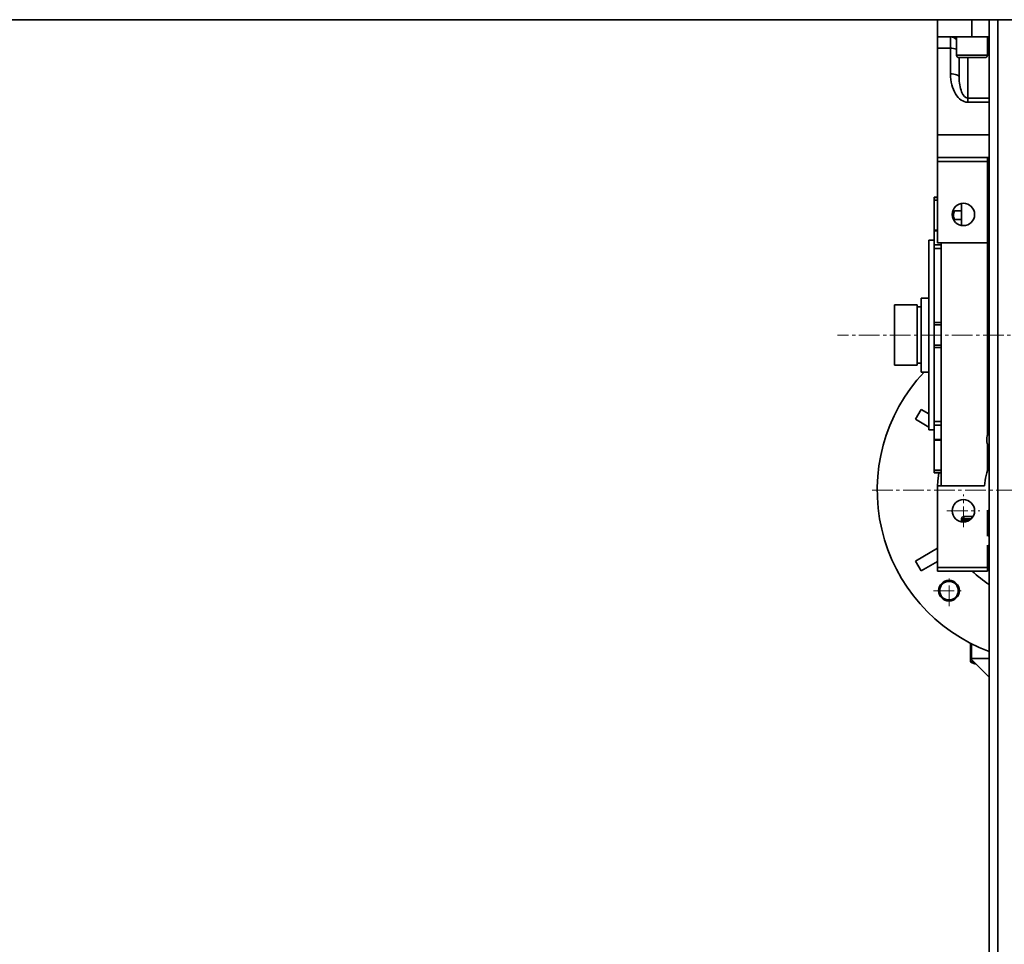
# Model space of a CAD drawing. Header units: millimetres. Extents: x 2945 to 26725, y -1082 to 16127.
# Tile 144 of 151: x 22718 to 23290, y 11611 to 12148. Entities that reach past the tile are written whole.
import ezdxf

# ---------------------------------------------------------------- set-up
doc = ezdxf.new("R2010")
doc.units = ezdxf.units.MM
doc.linetypes.add('点画线', pattern=[18, 12, -2, 2, -2])
doc.layers.add('中心线层', color=1, linetype='点画线', lineweight=18)
doc.layers.add('几何体', color=7, linetype='Continuous', lineweight=35)

msp = doc.modelspace()

# ---------------------------------------------------------------- linework, layer by layer
at = {"layer": '中心线层'}
for p, q in [((23523.317, 11964.598), (23192.852, 11964.598)), ((23212.928, 11874.598), (23418.928, 11874.598)), ((23265.928, 11853.098), (23265.928, 11872.098)), ((23256.428, 11862.598), (23275.428, 11862.598)), ((23257.592, 11807.262), (23257.592, 11825.262)), ((23248.592, 11816.262), (23266.592, 11816.262))]:
    msp.add_line(p, q, dxfattribs=at)
at = {"layer": '几何体'}
for p, q in [((23380.928, 12147.598), (20790.928, 12147.598)), ((23250.928, 12137.598), (23250.928, 12147.598)), ((23270.928, 12147.598), (23270.928, 12137.598)), ((23280.928, 12147.598), (23280.928, 11247.598)), ((23285.928, 12147.598), (23285.928, 10747.598)), ((23285.928, 12147.598), (23375.928, 12147.598)), ((23270.928, 12137.598), (23250.928, 12137.598)), ((23250.928, 12131.018), (23250.928, 12137.598)), ((23258.428, 12131.018), (23258.428, 12137.598)), ((23261.928, 12137.598), (23261.928, 12127.098)), ((23270.928, 12137.598), (23280.928, 12137.598)), ((23279.928, 12127.098), (23279.928, 12137.598)), ((23280.928, 12136.694), (23279.928, 12136.694)), ((23250.928, 12131.018), (23258.428, 12131.018)), ((23250.928, 12080.758), (23250.928, 12131.018)), ((23258.428, 12116.117), (23258.428, 12131.018)), ((23261.928, 12127.098), (23270.901, 12127.098)), ((23263.428, 12114.406), (23263.428, 12125.598)), ((23270.905, 12125.598), (23263.428, 12125.598)), ((23268.428, 12125.598), (23268.428, 12102.119)), ((23270.901, 12127.098), (23279.928, 12127.098)), ((23278.428, 12125.598), (23270.905, 12125.598)), ((23268.428, 12102.119), (23268.428, 12099.733)), ((23268.428, 12102.119), (23280.928, 12102.119)), ((23280.928, 12099.733), (23268.428, 12099.733)), ((23250.928, 12067.598), (23250.928, 12080.758)), ((23250.928, 12080.758), (23280.928, 12080.758)), ((23250.928, 12065.398), (23250.928, 12067.598)), ((23250.928, 12067.598), (23279.928, 12067.598)), ((23250.928, 12065.398), (23279.928, 12065.398)), ((23250.928, 12018.098), (23250.928, 12065.398)), ((23279.928, 12067.598), (23280.928, 12067.598)), ((23279.928, 12065.398), (23279.928, 12067.598)), ((23279.928, 12018.098), (23279.928, 12065.398)), ((23280.928, 12063.298), (23279.928, 12064.298)), ((23250.928, 12044.598), (23248.928, 12044.598)), ((23248.928, 12044.385), (23248.928, 12044.598)), ((23248.928, 12042.96), (23248.928, 12044.385)), ((23248.928, 12044.385), (23250.928, 12044.385)), ((23248.928, 12025.53), (23248.928, 12042.96)), ((23250.928, 12042.96), (23248.928, 12042.96)), ((23264.928, 12028.175), (23264.928, 12041.021)), ((23260.281, 12036.135), (23260.128, 12035.916)), ((23260.128, 12034.159), (23260.128, 12035.916)), ((23260.128, 12031.664), (23260.128, 12034.159)), ((23260.637, 12031.05), (23260.778, 12031.709)), ((23260.778, 12036.608), (23264.928, 12036.608)), ((23260.778, 12031.709), (23264.928, 12031.709)), ((23250.928, 12025.53), (23248.928, 12025.53)), ((23248.928, 12025.141), (23248.928, 12025.53)), ((23248.928, 12019.598), (23245.928, 12019.598)), ((23245.928, 12019.598), (23245.928, 11964.598)), ((23248.928, 12016.891), (23248.928, 12025.141)), ((23250.928, 12025.141), (23248.928, 12025.141)), ((23248.928, 12014.841), (23248.928, 12016.891)), ((23248.928, 12016.891), (23253.128, 12016.891)), ((23248.928, 11971.906), (23248.928, 12014.841)), ((23253.128, 12014.841), (23248.928, 12014.841)), ((23250.928, 12018.098), (23279.928, 12018.098)), ((23253.128, 11877.098), (23253.128, 12018.098)), ((23279.928, 11906.442), (23279.928, 12018.098)), ((23245.928, 11986.048), (23241.428, 11986.048)), ((23241.428, 11986.048), (23241.428, 11964.598)), ((23239.178, 11982.098), (23225.928, 11982.098)), ((23225.928, 11982.098), (23225.928, 11964.598)), ((23239.178, 11982.098), (23239.178, 11964.598)), ((23241.428, 11980.973), (23239.178, 11980.973)), ((23248.928, 11970.431), (23248.928, 11971.906)), ((23248.928, 11971.906), (23253.128, 11971.906)), ((23248.928, 11958.764), (23248.928, 11970.431)), ((23253.128, 11970.431), (23248.928, 11970.431)), ((23225.928, 11964.598), (23225.928, 11947.098)), ((23239.178, 11964.598), (23239.178, 11947.098)), ((23241.428, 11964.598), (23241.428, 11943.148)), ((23245.928, 11964.598), (23245.928, 11909.598)), ((23248.928, 11957.29), (23248.928, 11958.764)), ((23248.928, 11958.764), (23253.128, 11958.764)), ((23248.928, 11914.355), (23248.928, 11957.29)), ((23253.128, 11957.29), (23248.928, 11957.29)), ((23225.928, 11947.098), (23239.178, 11947.098)), ((23239.178, 11948.223), (23241.428, 11948.223)), ((23241.428, 11943.148), (23245.928, 11943.148)), ((23241.368, 11921.456), (23238.068, 11915.74)), ((23241.368, 11921.456), (23245.928, 11918.823)), ((23238.068, 11915.74), (23245.928, 11911.202)), ((23248.928, 11912.305), (23248.928, 11914.355)), ((23248.928, 11914.355), (23253.128, 11914.355)), ((23248.928, 11904.055), (23248.928, 11912.305)), ((23253.128, 11912.305), (23248.928, 11912.305)), ((23245.928, 11909.598), (23248.928, 11909.598)), ((23248.706, 11909.598), (23248.928, 11909.47)), ((23248.928, 11903.666), (23248.928, 11904.055)), ((23248.928, 11904.055), (23253.128, 11904.055)), ((23248.928, 11903.666), (23253.128, 11903.666)), ((23248.928, 11886.236), (23248.928, 11903.666)), ((23279.928, 11886.124), (23279.928, 11901.302)), ((23248.928, 11884.811), (23248.928, 11886.236)), ((23248.928, 11886.236), (23253.128, 11886.236)), ((23248.928, 11884.598), (23248.928, 11884.811)), ((23253.128, 11884.811), (23248.928, 11884.811)), ((23248.928, 11884.598), (23253.128, 11884.598)), ((23250.928, 11829.798), (23250.928, 11877.098)), ((23250.928, 11877.098), (23278.211, 11877.098)), ((23279.928, 11847.894), (23279.928, 11863.072)), ((23264.928, 11857.048), (23264.928, 11857.948)), ((23266.278, 11857.948), (23264.928, 11857.948)), ((23266.278, 11857.048), (23264.928, 11857.048)), ((23266.278, 11857.948), (23266.278, 11859.298)), ((23266.278, 11859.298), (23271.528, 11859.298)), ((23266.278, 11857.948), (23266.278, 11857.048)), ((23270.47, 11857.948), (23266.278, 11857.948)), ((23266.278, 11856.107), (23266.278, 11857.048)), ((23266.278, 11857.048), (23269.311, 11857.048)), ((23279.928, 11829.798), (23279.928, 11842.754)), ((23238.068, 11833.456), (23250.928, 11840.881)), ((23238.068, 11833.456), (23241.368, 11827.74)), ((23241.368, 11827.74), (23250.928, 11833.26)), ((23250.928, 11829.798), (23279.928, 11829.798)), ((23250.928, 11827.598), (23250.928, 11829.798)), ((23250.928, 11827.598), (23279.928, 11827.598)), ((23279.928, 11827.598), (23279.928, 11829.798)), ((23279.928, 11829.798), (23280.928, 11829.798)), ((23270.066, 11776.848), (23270.066, 11785.735)), ((23270.566, 11785.478), (23270.566, 11776.848)), ((23270.566, 11776.848), (23270.066, 11776.848)), ((23280.928, 11765.986), (23270.066, 11776.848)), ((23270.095, 11776.819), (23270.095, 11775.067)), ((23270.095, 11775.067), (23271.847, 11775.067)), ((23272.187, 11774.727), (23270.285, 11774.727)), ((23270.566, 11776.848), (23280.928, 11776.848)), ((23270.993, 11774.363), (23270.991, 11774.344))]:
    msp.add_line(p, q, dxfattribs=at)
for points in [[(23263.428, 12114.406), (23263.332, 12114.74), (23263.047, 12115.061), (23262.585, 12115.356), (23261.963, 12115.616), (23261.206, 12115.828), (23260.341, 12115.986), (23259.403, 12116.084), (23258.428, 12116.117)], [(23250.976, 11877.098), (23251.13, 11879.715), (23251.702, 11884.598)], [(23279.928, 11842.754), (23280.714, 11841.254), (23280.928, 11840.958)]]:
    msp.add_lwpolyline(points, dxfattribs=at)
for centre, radius in [((23265.928, 12034.598), 6.5), ((23265.928, 11862.598), 6.5), ((23257.592, 11816.262), 6), ((23257.592, 11816.262), 5.4)]:
    msp.add_circle(centre, radius, dxfattribs=at)
for centre, radius, start, end in [((23258.428, 12132.598), 5, 45.573, 90), ((23258.615, 12119.584), 11.436, 73.16012, 90.93776), ((23263.428, 12127.098), 1.5, 180, 270), ((23278.428, 12127.098), 1.5, 270, 0), ((23315.928, 11874.598), 100, 136.72506, 249.51268), ((23286.654, 11903.872), 7.2, 142.6786, 217.3214), ((23315.928, 11874.598), 37.8, 157.80839, 176.20783), ((23315.928, 11874.598), 37.8, 197.75279, 202.19161), ((23266.278, 11857.948), 1.35, 90, 180), ((23266.278, 11857.048), 1.35, 180, 222.87117), ((23286.654, 11845.324), 7.2, 142.6786, 159.08901), ((23315.928, 11874.598), 65, 226.3091, 237.42103), ((23270.495, 11775.067), 0.4, 180, 238.38076), ((23274.095, 11780.915), 7.267, 238.38076, 244.71208), ((23274.094, 11780.957), 7.287, 244.8119, 262.85326)]:
    msp.add_arc(centre, radius, start, end, dxfattribs=at)
for centre, major_axis, ratio in [((23268.428, 12116.117), (0, 16.383), 0.6103873), ((23268.428, 12114.406), (0, 12.287), 0.4069249)]:
    msp.add_ellipse(centre, major_axis=major_axis, ratio=ratio, start_param=1.5707963, end_param=3.1415927, dxfattribs=at)
for points, knots in [([(23260.128, 12034.159), (23260.129, 12034.24), (23260.142, 12035.073), (23260.476, 12035.88), (23260.778, 12036.608)], [0, 0, 0, 0, 0.2499849, 2.5518505, 2.5518505, 2.5518505, 2.5518505]), ([(23260.778, 12031.709), (23260.598, 12032.103), (23260.233, 12032.899), (23260.163, 12033.735), (23260.128, 12034.159)], [0, 0, 0, 0, 1.2604234, 2.5538234, 2.5538234, 2.5538234, 2.5538234]), ([(23260.778, 12036.608), (23260.577, 12036.465), (23260.357, 12036.308), (23260.297, 12036.143), (23260.292, 12036.128)], [0, 0, 0, 0, 0.62892098, 0.69182779, 0.69182779, 0.69182779, 0.69182779])]:
    msp.add_open_spline(points, degree=3, knots=knots, dxfattribs=at)

doc.saveas('drawing.dxf')
